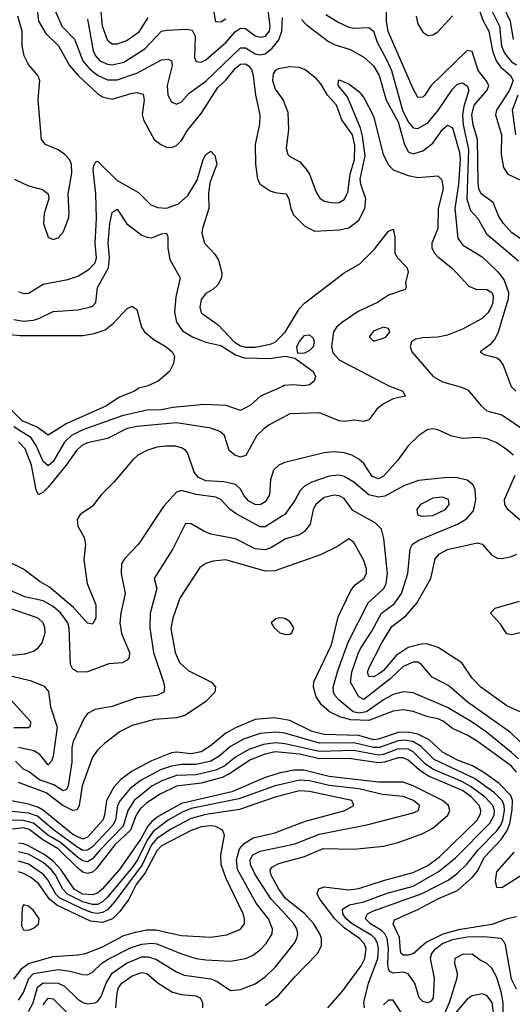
# Model space of a CAD drawing. Header units: inches. Extents: x 884549 to 1028252, y 526810 to 653624.
# Tile 119 of 256: x 938934 to 940933, y 560644 to 564636. Entities that reach past the tile are written whole.
import ezdxf

# ---------------------------------------------------------------- set-up
doc = ezdxf.new("R2010")
doc.units = ezdxf.units.IN
doc.header["$MEASUREMENT"] = 0
doc.layers.add('A9536', color=7, linetype='Continuous')
doc.layers.add('A9546', color=7, linetype='Continuous')

msp = doc.modelspace()

# ---------------------------------------------------------------- linework, layer by layer
at = {"layer": 'A9536', "color": 5}
for points, elevation in [([(939210, 564637.8), (939232.8, 564510), (939241.6, 564490), (939259.4, 564470), (939290, 564455.3), (939310, 564453), (939356.1, 564463.9), (939441.3, 564518.7), (939510, 564589.6), (939530, 564594), (939610, 564597.8), (939634.5, 564594.5), (939645.9, 564570), (939642.9, 564482.9), (939650, 564467.1), (939670, 564463.8), (939690, 564473.9), (939770, 564543.6), (939810, 564588.5), (939830, 564602.1), (939850, 564600.9), (939890, 564570.5), (939910, 564565.3), (939930.9, 564570), (939947.2, 564590), (939950.4, 564610), (939935.5, 564730)], 2460), ([(939000.6, 564710), (939010.8, 564630), (939040.7, 564580.7), (939091.8, 564530), (939136.5, 564450), (939171.8, 564410), (939250, 564336.6), (939270, 564323), (939310, 564314.7), (939390, 564338.1), (939410, 564340.7), (939434.5, 564334.5), (939439, 564310), (939431.5, 564251.5), (939436.5, 564230), (939480.2, 564150), (939507.1, 564130), (939530, 564119.5), (939550, 564117.9), (939570, 564125.5), (939590, 564146), (939616.6, 564190), (939670, 564255.5), (939738.3, 564361.7), (939770, 564391.5), (939810, 564439.1), (939830, 564456.3), (939850, 564457.3), (939860.6, 564450), (939874, 564434), (939881.2, 564410), (939890.4, 564330.4), (939909, 564250), (939906.7, 564213.3), (939889.5, 564130), (939890.8, 564050), (939899.5, 563990), (939910.1, 563970), (939950, 563942.5), (939970, 563935.6), (940000, 563931.9)], 2420), ([(939770, 564638.6), (939750, 564625.9), (939730, 564627.6), (939719, 564690)], 2480), ([(938913.4, 563990), (938970, 563962.3), (939027.4, 563947.4), (939050.1, 563930.1), (939051.9, 563910), (939033, 563850), (939030.7, 563810), (939050, 563754.6), (939070, 563744.8), (939090, 563751.2), (939110, 563775.3), (939132, 563830), (939135.4, 563850), (939131.2, 563930), (939145.4, 564014.6), (939144.6, 564050), (939136.1, 564070), (939117.9, 564090), (939090, 564108.4), (939038.7, 564130), (939022.4, 564150), (939008.7, 564311.3), (939015.6, 564390), (939007.7, 564410), (938970, 564454.8), (938952.6, 564490), (938944, 564530), (938944.7, 564590), (938927.3, 564650)], 2420), ([(939079.9, 564670), (939105.2, 564610), (939157.1, 564557.1), (939190.4, 564470), (939217.2, 564437.2), (939250, 564411.1), (939290, 564391.8), (939330, 564392.4), (939410, 564419), (939510, 564474.1), (939536.7, 564476.7), (939550.1, 564470.1), (939553.3, 564450), (939532.7, 564370), (939534.6, 564330), (939550, 564302.8), (939570, 564294.4), (939590, 564302.8), (939621.6, 564338.4), (939690, 564387.5), (939830, 564522.1), (939850, 564522.3), (939890, 564498.3), (939910, 564493.3), (939930, 564497.4), (939959, 564521), (939985.1, 564554.9), (939998.3, 564590), (940000, 564645)], 2440), ([(939454.6, 564645.4), (939415.6, 564584.4), (939370, 564552.3), (939330, 564537), (939310, 564537.4), (939292.4, 564550), (939269.8, 564609.8), (939263.6, 564683.6)], 2480), ([(940000, 564440.1), (939982.6, 564437.4), (939970.1, 564429.9), (939962.6, 564417.4), (939959.2, 564390), (939970, 564354.4), (940000, 564313.5)], 2440), ([(938930, 563533.9), (938950, 563526.1), (938970, 563527.9), (939030, 563563.6), (939130, 563582.1), (939170, 563595.8), (939216, 563624), (939240.1, 563650), (939246.4, 563670), (939239.8, 563730), (939246.5, 563830), (939243.4, 563930), (939232.9, 564027.1), (939234.9, 564045.1), (939242.1, 564057.9), (939250, 564062), (939330, 563984.4), (939415.9, 563935.9), (939465.6, 563885.6), (939494.5, 563874.5), (939530, 563871.7), (939579, 563890), (939616.9, 563923), (939654.4, 563985.5), (939678.7, 564070), (939690, 564090.1), (939710, 564103.8), (939725.8, 564085.8), (939733.8, 564050), (939705.9, 563974.1), (939700.1, 563930), (939701.2, 563870), (939675.3, 563790), (939673.7, 563770), (939684.4, 563730), (939725.9, 563685.9), (939741.2, 563661.2), (939754.8, 563610), (939752.4, 563590), (939738.5, 563561.5), (939718.1, 563541.9), (939690, 563526.4), (939670, 563502.2), (939664.5, 563470), (939670, 563448.1), (939739.4, 563399.4), (939804.6, 563330), (939830, 563314), (939850, 563308.3), (939890, 563308.3), (939950, 563320.8), (939970, 563329.2), (940000, 563358.6)], 2380), ([(938910, 563420.7), (938950, 563414.3), (938990, 563418.5), (939014.5, 563425.5), (939070, 563452.6), (939170, 563459.8), (939218, 563470), (939230, 563474.7), (939243.1, 563490), (939249.3, 563550), (939294.4, 563630), (939298.2, 563670), (939293, 563730), (939299.4, 563810), (939310, 563854.9), (939330, 563868.2), (939368.8, 563808.8), (939430, 563762.5), (939450, 563753.8), (939470, 563752.4), (939510, 563767.8), (939530.4, 563770), (939535.8, 563755.8), (939535.3, 563710), (939543.5, 563663.5), (939585.7, 563590), (939567.6, 563512.4), (939561.8, 563450), (939569.8, 563409.8), (939594.9, 563374.9), (939635.2, 563350), (939690, 563329.3), (939750, 563314.8), (939810, 563277.1), (939845.3, 563265.3), (939950, 563262.9), (940000, 563270.4)], 2360), ([(938870, 563362.1), (938935.8, 563355.8), (939190, 563355.7), (939236.7, 563363.3), (939281.5, 563378.5), (939314.7, 563405.3), (939370, 563465.3), (939390, 563474), (939410, 563461), (939428.4, 563390), (939440.4, 563370), (939479.1, 563339.1), (939528.4, 563310), (939552.4, 563290), (939561.6, 563270), (939558, 563242), (939542, 563210), (939496, 563170), (939450.8, 563150), (939417.3, 563142.7), (939400.3, 563130), (939336.2, 563103.8), (939286.3, 563070), (939122.6, 562997.4), (939050, 562951.5), (939004.5, 562984.5), (938944, 563010), (938896.6, 563056.6)], 2340), ([(940000, 563149.5), (939911.6, 563110), (939870, 563073.5), (939830, 563051.8), (939772.4, 563072.4), (939683.9, 563076.1), (939556, 563064), (939510, 563054.4), (939450, 563053), (939350, 563029.6), (939190, 562972.5), (939144.3, 562950), (939116.5, 562923.5), (939070, 562844.1), (939050, 562827.8), (939030, 562844.5), (939001.7, 562910), (938980.2, 562940.2), (938910, 562984.8)], 2360), ([(940000, 563022.2), (939946.5, 562993.5), (939923.7, 562976.3), (939896.3, 562950), (939851, 562869), (939830, 562861.8), (939807.3, 562870), (939784.6, 562890), (939764.9, 562950), (939745.8, 562965.8), (939710, 562979.5), (939570, 563001.3), (939410, 562986.6), (939370, 562979), (939290, 562937.8), (939210, 562920.5), (939186.1, 562910), (939164.1, 562890), (939123.2, 562830), (939050, 562740.4), (939030, 562720.2), (939010, 562709.8), (939000.5, 562730), (938981.7, 562830), (938956, 562896), (938930, 562924.1)], 2380), ([(940000, 562836.1), (939985.2, 562830), (939964, 562810), (939951.1, 562770), (939948.1, 562710), (939930, 562680.9), (939910, 562669), (939890, 562669.9), (939864.1, 562684.1), (939845.3, 562705.3), (939830, 562733.1), (939810, 562751.6), (939762.4, 562762.4), (939690, 562766.1), (939659.3, 562779.3), (939641.7, 562801.7), (939616.9, 562876.9), (939608.2, 562890), (939590, 562900.1), (939566.6, 562906.6), (939527.5, 562907.5), (939490, 562902.8), (939450, 562889.9), (939413.3, 562870), (939391.7, 562850), (939317.2, 562762.8), (939265.3, 562710), (939230, 562663.5), (939179.5, 562630), (939167.8, 562610), (939170, 562583), (939195.9, 562535.9), (939201.6, 562510), (939193.9, 562446.1), (939207.3, 562350), (939243.7, 562263.7), (939242.6, 562210), (939230, 562185.4), (939210, 562189.8), (939152.5, 562252.5), (939055.5, 562335.5), (939016.9, 562356.9), (938950, 562407.7), (938870, 562446.8)], 2420), ([(940000, 562624.1), (939930, 562580.1), (939910, 562580.1), (939812.2, 562632.2), (939788.4, 562650), (939750.6, 562690.6), (939730, 562700.4), (939650, 562710.6), (939590, 562727.4), (939570, 562719.9), (939517.5, 562662.5), (939416.8, 562510), (939359.1, 562450), (939347.9, 562430), (939346.1, 562390), (939362.4, 562310), (939344.6, 562230), (939340.9, 562190), (939347.5, 562147.5), (939379.8, 562070), (939378.3, 562050), (939370, 562038.8), (939350, 562028.5), (939295.8, 562024.2), (939210, 561992.2), (939171, 561991), (939150, 562002.9), (939140.9, 562020.9), (939135.3, 562170), (939129.5, 562190), (939101.5, 562230), (939070, 562257.2), (939030, 562279.4), (938955.7, 562295.7), (938900, 562320)], 2440), ([(940000, 562523.4), (939950, 562493.9), (939930, 562487.2), (939890, 562491.2), (939810, 562530.9), (939710, 562550.6), (939681.6, 562561.6), (939630, 562592.4), (939606.7, 562593.3), (939556.1, 562490), (939480.4, 562370), (939490.2, 562330), (939463.6, 562230), (939462.2, 562170), (939477.3, 562070), (939517.3, 561950), (939521.1, 561930), (939518.5, 561910), (939490, 561896), (939410, 561886.9), (939310, 561851.5), (939240.9, 561839.1), (939210, 561823.5), (939196, 561804.1), (939150.5, 561710), (939145.4, 561685.4), (939145.7, 561625.7), (939131.1, 561528.9), (939124.7, 561515.3), (939110, 561509.5), (939073.4, 561533.4), (939014.3, 561554.3), (938970, 561587.7), (938950, 561596.6), (938916.7, 561630)], 2460), ([(940000, 562411.7), (939970, 562401.1), (939930, 562400.5), (939770, 562446.1), (939719.1, 562440.9), (939689.2, 562430.8), (939664.9, 562415.1), (939583.7, 562290), (939555.2, 562210), (939547.7, 562167.7), (939565.1, 562070), (939582.9, 562030), (939617.9, 561997.9), (939712.2, 561950), (939728.9, 561930), (939726, 561910), (939688.4, 561870), (939604.8, 561815.2), (939570, 561805.5), (939480.8, 561799.2), (939390, 561774.8), (939341.2, 561750), (939278.8, 561701.2), (939250, 561674.6), (939230, 561646.4), (939187.9, 561530), (939175.2, 561450), (939167.8, 561432.2), (939150, 561429.3), (939109.9, 561450), (939041, 561501), (938930, 561542.5)], 2480), ([(938876.1, 562056.1), (938954.6, 562065.4), (938990, 562076.3), (939009.9, 562090.1), (939025, 562110), (939037, 562150), (939036.3, 562170), (939029.1, 562190), (939009.8, 562210), (938875.9, 562255.9)], 2460), ([(940000, 562209.5), (939990, 562210.7), (939973.3, 562206.7), (939954.9, 562190), (939966, 562170), (939990, 562150.3), (940000, 562147.1)], 2520), ([(938870, 561981.8), (938976.6, 561956.6), (939034.1, 561934.1), (939051.5, 561911.5), (939059.3, 561850), (939086.9, 561766.9), (939070, 561649.3), (939063.6, 561630), (939050, 561614.7), (939016.2, 561656.2), (938991.4, 561671.4), (938930, 561685.3)], 2440), ([(938898.3, 561878.3), (938978, 561790), (938976.6, 561770), (938970, 561765), (938910, 561764.2)], 2420), ([(940000, 561799.4), (939965.1, 561805.1), (939890, 561797.9), (939810, 561765.3), (939770, 561742.8), (939707.2, 561690), (939670, 561667.6), (939630, 561659.3), (939570, 561666.1), (939550, 561663.2), (939468.6, 561631.4), (939390.4, 561589.6), (939344.3, 561555.7), (939315.7, 561524.3), (939285.8, 561470), (939278.9, 561410), (939272.1, 561390), (939210, 561320.9), (939190, 561312.8), (939150, 561331.8), (939031.2, 561430), (939010, 561441.8), (938970, 561454.8), (938830, 561482.6)], 2520), ([(940000, 561744.2), (939973.5, 561746.5), (939910, 561741.3), (939841.7, 561718.3), (939790, 561689.6), (939744.1, 561650), (939709.8, 561630.2), (939650, 561616.3), (939590, 561616.6), (939550, 561609.5), (939505.6, 561594.4), (939426.8, 561553.2), (939381.9, 561518.1), (939341.2, 561470), (939330.6, 561449.4), (939322.3, 561390), (939311.7, 561370), (939230, 561282), (939210, 561268), (939190, 561267.3), (939170, 561280.1), (939071.7, 561351.7), (939006.2, 561406.2), (938970, 561418.8), (938890, 561426.5)], 2540), ([(940000, 561701.5), (939970, 561704.5), (939923.2, 561696.8), (939863.3, 561676.7), (939810, 561645.6), (939765.8, 561610), (939730, 561592.8), (939650, 561574.6), (939570, 561570.8), (939510.6, 561550), (939470, 561527.8), (939398.9, 561470), (939372.6, 561430), (939353.5, 561366.4), (939260.2, 561270), (939230, 561233), (939210, 561221.8), (939190, 561224.8), (939170, 561238.6), (939099.4, 561299.4), (939048.7, 561330), (938990, 561377.7), (938950, 561389.1), (938870, 561390.6)], 2560), ([(940000, 561664.3), (939970, 561667.2), (939930, 561658.1), (939870, 561634.4), (939783.2, 561576.8), (939756.1, 561563.9), (939670, 561540), (939570, 561528.1), (939503.7, 561496.3), (939450, 561461.1), (939423.2, 561436.8), (939406.3, 561410), (939384.1, 561350), (939320.2, 561290), (939245.8, 561194.2), (939230, 561179.7), (939210, 561173.8), (939190, 561180.1), (939170, 561195.2), (939090, 561274.5), (939027.9, 561310), (938972.2, 561352.2), (938950, 561358.6), (938870.2, 561350.2)], 2580), ([(940000, 561584), (939996.6, 561583.4), (939930, 561563.2), (939794.6, 561505.4), (939590, 561457.4), (939495.4, 561404.6), (939470, 561385.3), (939454.4, 561365.6), (939425.1, 561314.9), (939338.8, 561190), (939269.2, 561110.8), (939250, 561094.5), (939230, 561086.9), (939190, 561090.7), (939155.2, 561110), (939100.9, 561190), (939070, 561224.4), (939036.2, 561250), (938970, 561286.5), (938950, 561294.6), (938930, 561296.4)], 2620), ([(940000, 561536.6), (939970, 561529.5), (939823.1, 561476.9), (939630, 561437), (939596.2, 561423.8), (939536.2, 561390), (939476.3, 561343.7), (939451, 561309), (939411.8, 561230), (939390, 561198.3), (939290, 561078.4), (939270, 561058.7), (939250, 561048.6), (939230, 561048.1), (939190, 561058.9), (939128.2, 561090), (939109.1, 561110), (939077.8, 561170), (939062, 561190), (939030, 561219.1), (938970, 561252.9), (938930, 561262.2)], 2640), ([(940000, 561491.6), (939970, 561484.1), (939826.5, 561433.5), (939690, 561413.6), (939630, 561397.1), (939550, 561355), (939490, 561315.5), (939469.6, 561290.4), (939430.7, 561209.3), (939320.1, 561059.9), (939290, 561026.7), (939270, 561015.5), (939250, 561012.4), (939230, 561014.7), (939190, 561029), (939095.5, 561075.5), (939080.6, 561090), (939048.2, 561148.2), (939030.2, 561170), (938970, 561211.5), (938930, 561223.8)], 2660), ([(938910, 560745.8), (938944, 560790), (938970, 560808.6), (939070, 560837.4), (939170, 560843.9), (939201.7, 560850), (939270, 560877), (939357.3, 560922.7), (939403.7, 560936.3), (939450, 560945.5), (939486.1, 560946.1), (939590, 560922.9), (939710, 560915.7), (939774.4, 560925.6), (939830, 560948), (939845.9, 560970), (939846.8, 560990), (939841.4, 561010), (939770, 561157), (939752, 561210), (939749.9, 561250.1), (939764.6, 561330), (939756.8, 561350), (939730, 561364.1), (939710, 561367.8), (939670, 561362.9), (939630, 561348.4), (939510, 561286), (939490, 561266.2), (939442.6, 561177.4), (939406.9, 561130), (939376.9, 561070), (939340.1, 561019.9), (939310.3, 560989.7), (939270, 560975), (939221.4, 560981.4), (939085.1, 561045.1), (939055.5, 561070), (939010, 561133.5), (938978.7, 561158.7), (938950, 561174.5), (938930, 561180.6)], 2680), ([(938930, 560659.8), (938950, 560690.9), (938971.3, 560748.8), (938990.8, 560769.2), (939090, 560784.2), (939137.8, 560777.8), (939190, 560763.9), (939210, 560763.8), (939230, 560773.3), (939268, 560810), (939293.8, 560826.2), (939386.5, 560873.5), (939430, 560887), (939470, 560890.9), (939490, 560888.3), (939590, 560848.5), (939650, 560829.7), (939690, 560823.6), (939790, 560818.7), (939850, 560828.9), (939878.2, 560841.8), (939910, 560864.8), (939934.1, 560890), (939958.5, 560930), (939960.4, 560950), (939943.7, 560990), (939893.7, 561053.7), (939818, 561190), (939813.4, 561230), (939826.5, 561273.5), (939844.4, 561295.6), (939881.8, 561318.3), (939970, 561339.5), (940000, 561350.9)], 2660), ([(940000, 561020.7), (939955, 561070), (939889.8, 561169.8), (939870.9, 561210), (939869.9, 561230), (939880.6, 561250), (939910, 561264), (940000, 561283.1)], 2640), ([(940000, 561090.3), (939985.4, 561110), (939952.6, 561170), (939950.9, 561190), (939959.5, 561200.5), (939985.7, 561214.3), (940000, 561218.2)], 2620), ([(938970, 560614.9), (938988.3, 560650), (939006.7, 560713.3), (939030, 560730.8), (939090, 560729.7), (939116.6, 560716.6), (939170, 560664.2), (939190, 560651.2), (939210, 560645.2), (939240.4, 560650), (939250, 560655.1), (939264.7, 560675.3), (939284.9, 560730), (939309.6, 560770.4), (939366.9, 560810), (939430, 560835.8), (939455.8, 560835.8), (939486.9, 560826.9), (939570, 560774.8), (939601.8, 560761.8), (939710, 560747.4), (939735.8, 560735.8), (939790, 560700.2), (939830, 560703.9), (939890, 560727.3), (939930, 560755.3), (939970, 560793.7), (940000, 560830.7)], 2640), ([(939324.2, 560630), (939329.7, 560690.3), (939335.5, 560710), (939348.1, 560730), (939390, 560759), (939430, 560772), (939450, 560768.6), (939495.5, 560730), (939553.5, 560693.5), (939590, 560683.5), (939650, 560677.9), (939668.1, 560668.1), (939675.6, 560650), (939675.8, 560630)], 2620), ([(939930, 560638.3), (939982.4, 560677.6), (940000, 560697.9)], 2620), ([(939030, 560641.7), (939050, 560668.3), (939070, 560666.1), (939124.9, 560610)], 2620)]:
    msp.add_lwpolyline(points, dxfattribs=dict(at, elevation=elevation))
at = {"layer": 'A9536', "color": 5, "elevation": 2720}
msp.add_lwpolyline([(938950, 561047.3), (938944.8, 561035.2), (938941.9, 560961.9), (938950, 560945), (938970, 560944.8), (938990, 560952.5), (939011.1, 560968.9), (939013, 560990), (938990, 561024.1), (938970, 561041.4)], close=True, dxfattribs=at)
at = {"layer": 'A9546', "color": 5}
for points, elevation in [([(940790, 564700.4), (940813.8, 564633.8), (940837.9, 564590), (940852.2, 564510), (940866.9, 564470), (940884.9, 564444.9), (940925.3, 564410), (940935.9, 564390), (940921.2, 564350), (940868.2, 564270), (940865.2, 564250), (940888.4, 564170), (940887.4, 564090), (940896.5, 564036.5), (940914.5, 564010), (940970, 563984.2)], 2520), ([(940895.2, 564690), (940924.2, 564630), (940935.6, 564555.6)], 2560), ([(940176.8, 564656.8), (940225.8, 564625.8), (940270, 564605.7), (940290, 564601.5), (940350, 564604.8), (940369.7, 564589.7), (940384.7, 564544.7), (940425.5, 564470), (940442.1, 564430), (940487.7, 564270), (940510, 564221.9), (940530, 564197.7), (940550, 564194.8), (940590, 564218.5), (940630, 564266.3), (940690, 564355.2), (940710, 564374.7), (940730, 564379.8), (940750, 564368), (940757, 564350), (940735.6, 564284.4), (940730.4, 564250), (940733.9, 564210), (940755.3, 564110), (940748.8, 563908.8), (940763.2, 563863.2), (940792.9, 563830), (940828.4, 563768.4), (940957.9, 563657.9)], 2460), ([(940970, 563745.1), (940930, 563773.1), (940896.6, 563810), (940878.6, 563838.6), (940854.9, 563894.9), (940806.1, 563930), (940797.4, 563950), (940794.6, 563974.6), (940792, 564150), (940773.6, 564210), (940768.1, 564250), (940778.3, 564290), (940831.1, 564350), (940837, 564370), (940826.4, 564390), (940793.8, 564430), (940770, 564507.6), (940750, 564511.6), (940604.1, 564370), (940578, 564330), (940570, 564322.7), (940550, 564321.2), (940530, 564355.3), (940429, 564589), (940421.9, 564630), (940422.6, 564670)], 2480), ([(940542.7, 564650), (940550, 564619.6), (940570, 564585.1), (940590, 564572.7), (940610, 564574.8), (940630, 564587.3), (940690, 564651.5)], 2520), ([(940851.5, 564670), (940880.4, 564610), (940888.5, 564530), (940900.9, 564500.9), (940930, 564465.9), (940950, 564453.7)], 2540), ([(940077.6, 564637.6), (940096.4, 564616.4), (940187.7, 564547.7), (940214.5, 564534.5), (940275.5, 564515.5), (940330, 564484.3), (940370, 564449.3), (940392.6, 564410), (940421.2, 564310), (940470, 564222.7), (940493.7, 564133.7), (940510, 564100.9), (940530, 564092.3), (940570, 564104.4), (940610, 564135.2), (940650, 564190.6), (940670, 564208.3), (940690, 564197.7), (940718.1, 564098.1), (940721, 564070), (940714.6, 563970), (940699.6, 563870), (940711.4, 563750), (940730, 563723.9), (940810, 563674.1), (940874, 563614), (940899.6, 563579.6), (940917.8, 563530), (940915.8, 563504.2), (940874.2, 563365.8), (940860.3, 563339.7), (940841.5, 563318.5), (940802.8, 563290), (940818, 563278), (940870, 563265.3), (940878.8, 563258.8), (940895.3, 563235.3), (940928.5, 563148.5), (940947.7, 563130)], 2440), ([(940000, 564313.5), (940002.6, 564310), (940021.9, 564261.9), (940024.8, 564190), (940015.7, 564115.7), (940022.2, 564090), (940030, 564081.3), (940070, 564061.1), (940097, 564030), (940110.6, 564010), (940137.3, 563937.3), (940152.4, 563912.4), (940170, 563900.8), (940206.9, 563893.1), (940230, 563895.5), (940250, 563906.5), (940264.8, 563935.2), (940275.6, 564010), (940293, 564070), (940294.4, 564125.6), (940284, 564170), (940241.4, 564230), (940218.9, 564290), (940182.7, 564330), (940155.9, 564375.9), (940137.2, 564397.2), (940092.7, 564432.7), (940070, 564442.6), (940030, 564444.8), (940000, 564440.1)], 2440), ([(940000, 563931.9), (940015.5, 563930), (940026.4, 563910), (940034, 563870), (940045.6, 563845.6), (940090, 563799.8), (940130, 563779.3), (940230, 563784.1), (940270, 563792.5), (940310, 563823.1), (940334.9, 563870), (940337.9, 563910), (940317.9, 563970), (940315.5, 563990), (940336.1, 564083.9), (940324.4, 564164.4), (940316.5, 564196.5), (940264.1, 564324.1), (940226, 564370), (940227.7, 564390), (940230, 564392.1), (940270, 564375.9), (940310, 564345.7), (940330, 564320.2), (940370, 564245.2), (940408.7, 564090), (940430, 564047.7), (940450, 564027.5), (940510, 564004), (940550, 563996.4), (940630, 564003.7), (940647.2, 563987.2), (940652.1, 563950), (940631.3, 563870), (940631, 563790), (940606.3, 563730), (940606.8, 563710), (940616.8, 563690), (940630, 563674.6), (940690, 563626.8), (940755.9, 563555.9), (940784.1, 563544.1), (940830, 563541.6), (940850, 563530.6), (940855.3, 563515.3), (940853.8, 563490), (940847.1, 563470), (940833, 563447), (940810, 563425.1), (940730, 563380.9), (940670, 563357.1), (940630, 563348.6), (940570, 563346.7), (940539.4, 563340.6), (940523.5, 563330), (940518.7, 563310), (940525, 563290), (940612.2, 563190), (940650, 563168.3), (940726.3, 563146.2), (940753.6, 563133.6), (940806.8, 563070), (940830, 563050.1), (940890, 563033.7), (940990, 562965.8)], 2420), ([(940955.5, 564330), (940932.7, 564270), (940945.9, 564170)], 2540), ([(940000, 563358.6), (940010.8, 563369.2), (940070, 563465.6), (940090, 563486.3), (940250, 563609.2), (940313.5, 563646.5), (940373.9, 563706.1), (940430, 563778.9), (940450, 563786.4), (940455.9, 563755.9), (940456.8, 563690), (940467.4, 563670), (940505.6, 563630), (940510, 563613), (940499.8, 563570), (940502.8, 563550), (940498.4, 563541.6), (940430, 563518.8), (940386.5, 563490), (940306.9, 563453.1), (940243.3, 563410), (940220.1, 563390), (940206.8, 563370), (940199.3, 563310), (940204.8, 563284.8), (940230, 563256.7), (940431.2, 563151.2), (940489, 563130), (940498.6, 563110), (940450, 563098.9), (940410, 563079.2), (940383.6, 563056.4), (940350, 563013.3), (940330, 563007.4), (940290, 563012.2), (940250, 563006.5), (940230, 563009.2), (940150, 563041.8), (940030, 563038.3), (940000, 563022.2)], 2380), ([(940000, 563270.4), (940012.2, 563272.2), (940050, 563263.8), (940124.2, 563210), (940134, 563190), (940129.3, 563170), (940110, 563155.4), (940090, 563151.9), (940044.2, 563155.8), (940007.2, 563152.8), (940000, 563149.5)], 2360), ([(940935.7, 562870), (940914, 562890), (940870, 562920.2), (940830, 562937.1), (940790, 562941.4), (940730, 562938.4), (940688, 562948), (940630, 562972.5), (940610, 562977.4), (940590, 562974), (940553.7, 562950), (940510, 562908.5), (940468.9, 562850), (940410, 562785.4), (940390, 562773.8), (940364.2, 562784.2), (940330, 562836.3), (940310, 562854.5), (940281.4, 562870), (940250, 562879.5), (940210, 562883.7), (940170, 562879.9), (940010, 562840.2), (940000, 562836.1)], 2420), ([(940966.2, 561706.2), (940925.7, 561745.7), (940750, 561870.3), (940675.3, 561935.3), (940607.4, 561970), (940562.7, 562022.7), (940550, 562030.5), (940530, 562031.3), (940490, 562013.3), (940437.2, 561962.8), (940330, 561879), (940310, 561889.9), (940276.4, 561950), (940281.9, 561990), (940308.6, 562070), (940319.6, 562090), (940363, 562157), (940402.3, 562230), (940453.1, 562266.9), (940483.4, 562310), (940508.5, 562390), (940518.2, 562490), (940527.7, 562510), (940554.1, 562525.9), (940710.7, 562590), (940747.3, 562612.7), (940775.7, 562644.3), (940784.2, 562690), (940781.6, 562730), (940773.3, 562750), (940750, 562768.8), (940710, 562778.7), (940670, 562780.2), (940552.8, 562767.2), (940493.3, 562746.7), (940415.3, 562704.7), (940390, 562699.7), (940350, 562709.4), (940290, 562760.6), (940250, 562784.1), (940228.7, 562788.7), (940190, 562785.8), (940119.6, 562760.4), (940090, 562744.9), (940072.5, 562727.5), (940050, 562686.6), (940009.4, 562630), (940000, 562624.1)], 2440), ([(940965.6, 562605.6), (940914.2, 562650), (940902.3, 562670), (940901.6, 562690), (940944.1, 562790)], 2420), ([(940958.4, 561638.4), (940930, 561664.9), (940827.7, 561747.8), (940770, 561787.1), (940670, 561847), (940530, 561906.9), (940490, 561910.4), (940450, 561900.1), (940410, 561878.8), (940340.8, 561830), (940310, 561823.6), (940287.3, 561830), (940230, 561876.3), (940214.2, 561894.2), (940206.8, 561910), (940206.2, 561930), (940224.4, 561995.6), (940267.3, 562112.7), (940348.2, 562271.8), (940411.6, 562330), (940421.6, 562350), (940426.6, 562390), (940412.1, 562532.1), (940402, 562570), (940376.1, 562596.1), (940285.9, 562645.8), (940250, 562694.9), (940230, 562706), (940210, 562708.4), (940170, 562699), (940135, 562670), (940125.5, 562650), (940112.2, 562590), (940090, 562560.6), (940070, 562547.7), (940010, 562529.3), (940000, 562523.4)], 2460), ([(940950, 561585.1), (940930, 561608.8), (940790, 561710.6), (940750, 561735), (940690, 561762.3), (940651.8, 561791.8), (940630, 561801.3), (940589.8, 561810), (940530, 561831.3), (940490, 561837.5), (940450, 561832.7), (940350, 561794.9), (940277.1, 561797.1), (940233.3, 561810), (940191.4, 561830), (940158, 561858), (940136.7, 561890), (940126.6, 561930), (940128.1, 561951.9), (940199.2, 562100.8), (940225.6, 562214.4), (940277.7, 562322.3), (940295.2, 562344.8), (940329.9, 562370.1), (940341.1, 562390), (940340.9, 562410), (940330, 562442.7), (940290, 562516.2), (940270, 562531.2), (940221.4, 562498.6), (940154, 562466), (940000, 562411.7)], 2480), ([(940967.7, 561827.7), (940910, 561854.5), (940804.5, 561930), (940770, 561966.5), (940728.6, 562028.6), (940631.4, 562090), (940590, 562103.9), (940570, 562105.6), (940510, 562091), (940461.8, 562058.2), (940410, 561997.9), (940390, 561982), (940370, 561972), (940350, 561973), (940345.9, 561990), (940352.1, 562010), (940402.9, 562110), (940444.6, 562175.4), (940500.7, 562219.3), (940544.9, 562270), (940601.6, 562370), (940619.9, 562450), (940636.8, 562470), (940670, 562487.5), (940790, 562514.5), (940810, 562509.3), (940850, 562465.2), (940872.5, 562452.5), (940890, 562450.8), (940930, 562459.8), (940951.4, 562468.6)], 2420), ([(941010, 562161.4), (940930, 562141.6), (940910, 562145.7), (940884.8, 562184.8), (940843.6, 562230), (940863.6, 562250), (940962.1, 562277.9)], 2380), ([(940000, 562147.1), (940010, 562143.8), (940030, 562145.2), (940038, 562150), (940046.9, 562170), (940030, 562196), (940010, 562208.3), (940000, 562209.5)], 2520), ([(940950, 560998.4), (940911.9, 560990), (940850, 560966.7), (940715, 560945), (940651.4, 560928.6), (940584.4, 560895.6), (940530, 560848.4), (940510, 560842.4), (940490, 560842.8), (940481.2, 560850), (940479, 560859), (940474.9, 560914.9), (940449, 560970), (940454.2, 560985.8), (940550, 561028), (940630, 561071.2), (940710, 561104.9), (940770, 561158), (940790, 561182.7), (940819.6, 561240.4), (940888.2, 561311.8), (940912.2, 561347.8), (940922.8, 561377.2), (940931.9, 561431.9), (940933.4, 561470), (940926.3, 561490), (940878.9, 561538.9), (940821.4, 561581.4), (940770.6, 561610.6), (940710, 561633.4), (940650, 561665.7), (940595.9, 561715.9), (940550, 561738.7), (940510, 561747.3), (940470, 561745.6), (940390, 561718.6), (940370, 561716.3), (940310, 561733.2), (940170, 561738.1), (940121.3, 561750), (940030, 561794.4), (940000, 561799.4)], 2520), ([(940950, 560705.2), (940930, 560746), (940904.7, 560884.7), (940898.8, 560898.8), (940887, 560910), (940816.6, 560916.6), (940750, 560916.3), (940690, 560905.6), (940651.4, 560890), (940616.3, 560863.7), (940605.2, 560850), (940599.6, 560830), (940615.5, 560750), (940612.2, 560670), (940603.5, 560656.5), (940590, 560649.8), (940570, 560655), (940554.2, 560670), (940537.7, 560730), (940510, 560767.3), (940490, 560773.8), (940450, 560770.4), (940436, 560776), (940430, 560785.7), (940427.2, 560807.2), (940429.8, 560870), (940425.3, 560910), (940415.1, 560930), (940402.6, 560942.6), (940357.6, 560970), (940337, 560990), (940340.4, 560999.6), (940345, 561010), (940370, 561022.3), (940567.6, 561092.4), (940672.9, 561147.1), (940707.8, 561172.2), (940750, 561212.7), (940793.6, 561270), (940870, 561347), (940885.6, 561370), (940894.3, 561390), (940900.9, 561430), (940899.1, 561450), (940891.1, 561470), (940860.9, 561500.9), (940779, 561559), (940616, 561636), (940562.1, 561690), (940529, 561708.9), (940494.4, 561714.4), (940470, 561712.4), (940394.6, 561685.4), (940370, 561684.7), (940290, 561703.9), (940150, 561702.9), (940010, 561743.3), (940000, 561744.2)], 2540), ([(940332.9, 560630), (940331, 560651), (940349.3, 560730), (940387.6, 560830), (940389.7, 560870), (940385.8, 560890), (940376.3, 560910), (940362.8, 560922.8), (940283.7, 560970), (940258.7, 560990), (940245.6, 561010), (940244.5, 561030), (940272.9, 561047.1), (940330, 561059.8), (940425.3, 561094.7), (940530, 561123.1), (940636.6, 561183.4), (940702.4, 561237.6), (940842.1, 561377.9), (940859.7, 561410), (940860.9, 561430), (940853.8, 561450), (940823.1, 561483.1), (940765.9, 561525.9), (940730, 561546), (940610, 561596.8), (940578.7, 561618.7), (940530, 561667.8), (940510, 561677.9), (940470, 561680), (940410, 561656.8), (940390, 561654.4), (940290, 561673.2), (940150, 561669), (940010, 561700.5), (940000, 561701.5)], 2560), ([(940185, 560630), (940243.5, 560696.5), (940319.9, 560800.1), (940335, 560830), (940340.4, 560870), (940332.4, 560890), (940313.1, 560910), (940250, 560954.4), (940213.4, 560990), (940151.5, 561070), (940141.7, 561090), (940142.6, 561097.4), (940148.2, 561111.8), (940170, 561119.4), (940268.4, 561108.4), (940310, 561113.2), (940410, 561145.6), (940530, 561177.6), (940590, 561206.6), (940637.7, 561242.3), (940789.6, 561390), (940803.4, 561416.6), (940805.2, 561430), (940797.8, 561450), (940765.4, 561485.4), (940730.2, 561510), (940590.2, 561570.2), (940554.6, 561594.6), (940510, 561634.1), (940490, 561642.8), (940470, 561643), (940414.6, 561625.4), (940390, 561623.4), (940270, 561641), (940150, 561639.2), (940070, 561657.4), (940000, 561664.3)], 2580), ([(940000, 561218.2), (940090, 561242.4), (940165, 561275), (940290, 561273.2), (940410, 561284.7), (940470, 561300.1), (940570, 561336.5), (940610, 561357.4), (940671.5, 561410), (940678.9, 561430), (940673.5, 561450), (940650, 561470.6), (940530, 561529.3), (940490, 561544.2), (940390, 561544.8), (940190, 561566.8), (940086.8, 561593.2), (940046.6, 561593.4), (940000, 561584)], 2620), ([(940000, 561283.1), (940050, 561293.7), (940150, 561334), (940347.5, 561372.5), (940530, 561420.5), (940552.1, 561430), (940555.8, 561450), (940532.4, 561470), (940490, 561485.9), (940406.2, 561493.8), (940310, 561517.7), (940190, 561530.3), (940110, 561549.4), (940070, 561553.1), (940000, 561536.6)], 2640), ([(940000, 561350.9), (940093.8, 561386.2), (940252.8, 561430), (940289.8, 561450), (940282.3, 561470), (940110, 561506.7), (940070, 561509.1), (940000, 561491.6)], 2660), ([(941007.5, 561190), (940890, 561116.1), (940870, 561117.6), (940864, 561144), (940870, 561180.8), (940939.6, 561260.4)], 2480), ([(940000, 560697.9), (940050, 560755.6), (940143, 560850), (940159.2, 560880.8), (940159, 560910), (940152.5, 560930), (940128.2, 560970), (940090, 561012), (940012.9, 561072.9), (940000, 561090.3)], 2620), ([(940000, 560830.7), (940048.1, 560890), (940058.5, 560910), (940062.4, 560930), (940058.7, 560950), (940046.3, 560970), (940000, 561020.7)], 2640), ([(940896.3, 560576.3), (940895.7, 560650), (940889.4, 560689.4), (940870, 560752.4), (940850, 560789.8), (940830, 560809.2), (940802.6, 560822.5), (940770, 560847.1), (940730, 560846.2), (940700.2, 560830), (940698.2, 560810), (940708.5, 560770), (940707.4, 560750), (940676.2, 560650), (940641.4, 560570)], 2560), ([(940481.9, 560610), (940450, 560660.8), (940430, 560659.8), (940410, 560641.7)], 2560), ([(940857, 560610), (940850.9, 560650.9), (940830, 560679.4), (940810, 560686.7), (940770, 560678.4), (940750, 560665), (940690, 560594.4)], 2580)]:
    msp.add_lwpolyline(points, dxfattribs=dict(at, elevation=elevation))
for points, elevation in [([(940410, 563389.7), (940370, 563372.9), (940351.6, 563350), (940370, 563332.8), (940410, 563344.3), (940421.3, 563350), (940436.4, 563370), (940430, 563383.7)], 2420), ([(940063, 563283), (940058.7, 563310), (940068.2, 563330), (940090, 563355.6), (940110, 563359), (940124.2, 563344.2), (940129.2, 563330), (940124.7, 563310), (940110, 563294.6), (940090, 563283.5)], 2360), ([(940650, 562699.7), (940610, 562696.3), (940559.7, 562670), (940545.6, 562650), (940547.9, 562630), (940563, 562623), (940610, 562625.3), (940661.3, 562650), (940676.9, 562670), (940673.2, 562690)], 2460)]:
    msp.add_lwpolyline(points, close=True, dxfattribs=dict(at, elevation=elevation))

doc.saveas('drawing.dxf')
